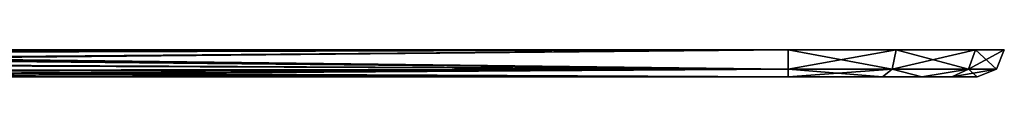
# Model space of a CAD drawing. Header units: metres. Extents: x -106 to 106, y -96 to 74.
# Tile 8 of 13: x 45.35 to 100, y -14 to -12.56. Entities that reach past the tile are written whole.
import ezdxf

# ---------------------------------------------------------------- set-up
doc = ezdxf.new("R2010")
doc.units = ezdxf.units.M
doc.layers.add('solid_21522310', color=7, linetype='CONTINUOUS')

msp = doc.modelspace()

# ---------------------------------------------------------------- linework, layer by layer
at = {"layer": 'solid_21522310'}
for points in [[(88, -13.56066, -22.060659), (0, -12.5, -22.5), (88, -12.5, -22.5)], [(1.349297, -12.618837, -22.495285), (0, -12.5, -22.5), (88, -13.56066, -22.060659)], [(1.354612, -12.619288, 22.495249), (88, -12.5, 22.5), (43.999958, -12.5, 22.5)], [(1.354612, -12.619288, 22.495249), (2.693525, -12.736842, 22.481184), (88, -12.5, 22.5)], [(7.776283, -13.172468, 22.340816), (88, -12.5, 22.5), (2.693525, -12.736842, 22.481184)], [(7.776283, -13.172468, 22.340816), (8.72747, -13.250866, 22.298538), (88, -12.5, 22.5)], [(8.72747, -13.250866, 22.298538), (88, -13.56066, 22.060659), (88, -12.5, 22.5)], [(88, -13.56066, -22.060659), (88, -12.5, -22.5), (94, -12.5, -20.892305)], [(93.780327, -13.56066, 20.511826), (94, -12.5, 20.892305), (88, -12.5, 22.5)], [(88, -13.56066, 22.060659), (93.780327, -13.56066, 20.511826), (88, -12.5, 22.5)], [(93.780327, -13.56066, -20.511826), (88, -13.56066, -22.060659), (94, -12.5, -20.892305)], [(93.780327, -13.56066, -20.511826), (94, -12.5, -20.892305), (98.392303, -12.5, -16.5)], [(98.011826, -13.56066, -16.280331), (93.780327, -13.56066, -20.511826), (98.392303, -12.5, -16.5)], [(93.780327, -13.56066, 20.511826), (98.011826, -13.56066, 16.280331), (94, -12.5, 20.892305)], [(98.011826, -13.56066, 16.280331), (98.392303, -12.5, 16.5), (94, -12.5, 20.892305)], [(98.011826, -13.56066, -16.280331), (98.392303, -12.5, -16.5), (100, -12.5, -10.5)], [(99.560661, -13.56066, -10.5), (98.011826, -13.56066, -16.280331), (100, -12.5, -10.5)], [(98.011826, -13.56066, 16.280331), (99.560661, -13.56066, 10.5), (98.392303, -12.5, 16.5)], [(99.560661, -13.56066, 10.5), (100, -12.5, 10.5), (98.392303, -12.5, 16.5)], [(99.560661, -13.56066, 10.5), (100, -12.5, -10.5), (100, -12.5, 10.5)], [(99.560661, -13.56066, 10.5), (99.560661, -13.56066, -10.5), (100, -12.5, -10.5)], [(1.349297, -12.618837, -22.495285), (88, -13.56066, -22.060659), (2.693525, -12.736842, -22.481184)], [(88, -13.56066, -22.060659), (7.776682, -13.172498, -22.340801), (2.693525, -12.736842, -22.481184)], [(88, -13.56066, -22.060659), (8.732493, -13.251275, -22.298302), (7.776682, -13.172498, -22.340801)], [(8.72747, -13.250866, 22.298538), (13.92444, -13.645117, 21.968868), (88, -13.56066, 22.060659)], [(88, -13.56066, -22.060659), (13.93107, -13.645575, -21.968327), (8.732493, -13.251275, -22.298302)], [(13.92444, -13.645117, 21.968868), (15.206468, -13.729743, 21.858913), (88, -13.56066, 22.060659)], [(88, -13.56066, -22.060659), (88, -14, -21), (13.93107, -13.645575, -21.968327)], [(88, -14, -21), (15.206705, -13.72976, -21.858889), (13.93107, -13.645575, -21.968327)], [(15.206468, -13.729743, 21.858913), (18.36698, -13.903542, 21.529219), (88, -13.56066, 22.060659)], [(18.36698, -13.903542, 21.529219), (22.118996, -14, 21), (88, -13.56066, 22.060659)], [(22.118996, -14, 21), (88, -14, 21), (88, -13.56066, 22.060659)], [(93.780327, -13.56066, -20.511826), (88, -14, -21), (88, -13.56066, -22.060659)], [(93.244591, -14, -19.596376), (88, -14, -21), (93.780327, -13.56066, -20.511826)], [(93.244591, -14, 19.596376), (93.780327, -13.56066, 20.511826), (88, -13.56066, 22.060659)], [(88, -14, 21), (93.244591, -14, 19.596376), (88, -13.56066, 22.060659)], [(95.424599, -14, -17.924601), (93.244591, -14, -19.596376), (93.780327, -13.56066, -20.511826)], [(93.244591, -14, 19.596376), (95.424599, -14, 17.924601), (93.780327, -13.56066, 20.511826)], [(95.424599, -14, -17.924601), (93.780327, -13.56066, -20.511826), (98.011826, -13.56066, -16.280331)], [(95.424599, -14, 17.924601), (98.011826, -13.56066, 16.280331), (93.780327, -13.56066, 20.511826)], [(97.096375, -14, -15.744591), (95.424599, -14, -17.924601), (98.011826, -13.56066, -16.280331)], [(95.424599, -14, 17.924601), (97.096375, -14, 15.744591), (98.011826, -13.56066, 16.280331)], [(97.096375, -14, -15.744591), (98.011826, -13.56066, -16.280331), (99.560661, -13.56066, -10.5)], [(98.5, -14, -10.5), (97.096375, -14, -15.744591), (99.560661, -13.56066, -10.5)], [(97.096375, -14, 15.744591), (98.5, -14, 10.5), (98.011826, -13.56066, 16.280331)], [(98.011826, -13.56066, 16.280331), (98.5, -14, 10.5), (99.560661, -13.56066, 10.5)], [(98.5, -14, 10.5), (98.5, -14, -10.5), (99.560661, -13.56066, -10.5)], [(99.560661, -13.56066, 10.5), (98.5, -14, 10.5), (99.560661, -13.56066, -10.5)], [(88, -14, -21), (18.371819, -13.903753, -21.528656), (15.206705, -13.72976, -21.858889)], [(88, -14, -21), (22.118996, -14, -21), (18.371819, -13.903753, -21.528656)], [(29.52544, -14, -7.648366), (22.118996, -14, -21), (88, -14, -21)], [(22.118996, -14, 21), (88, -14, -21), (88, -14, 21)], [(29.52544, -14, 7.648365), (88, -14, -21), (22.118996, -14, 21)], [(30.5, -14, -0.000001), (88, -14, -21), (29.52544, -14, 7.648365)], [(29.52544, -14, -7.648366), (88, -14, -21), (30.5, -14, -0.000001)], [(88, -14, 21), (88, -14, -21), (93.244591, -14, -19.596376)], [(88, -14, 21), (93.244591, -14, -19.596376), (93.244591, -14, 19.596376)], [(93.244591, -14, 19.596376), (93.244591, -14, -19.596376), (95.424599, -14, -17.924601)], [(93.244591, -14, 19.596376), (95.424599, -14, -17.924601), (95.424599, -14, 17.924601)], [(95.424599, -14, 17.924601), (95.424599, -14, -17.924601), (97.096375, -14, -15.744591)], [(95.424599, -14, 17.924601), (97.096375, -14, -15.744591), (97.096375, -14, 15.744591)], [(97.096375, -14, 15.744591), (97.096375, -14, -15.744591), (98.5, -14, -10.5)], [(97.096375, -14, 15.744591), (98.5, -14, -10.5), (98.5, -14, 10.5)]]:
    msp.add_3dface(points, dxfattribs=at)

doc.saveas('drawing.dxf')
